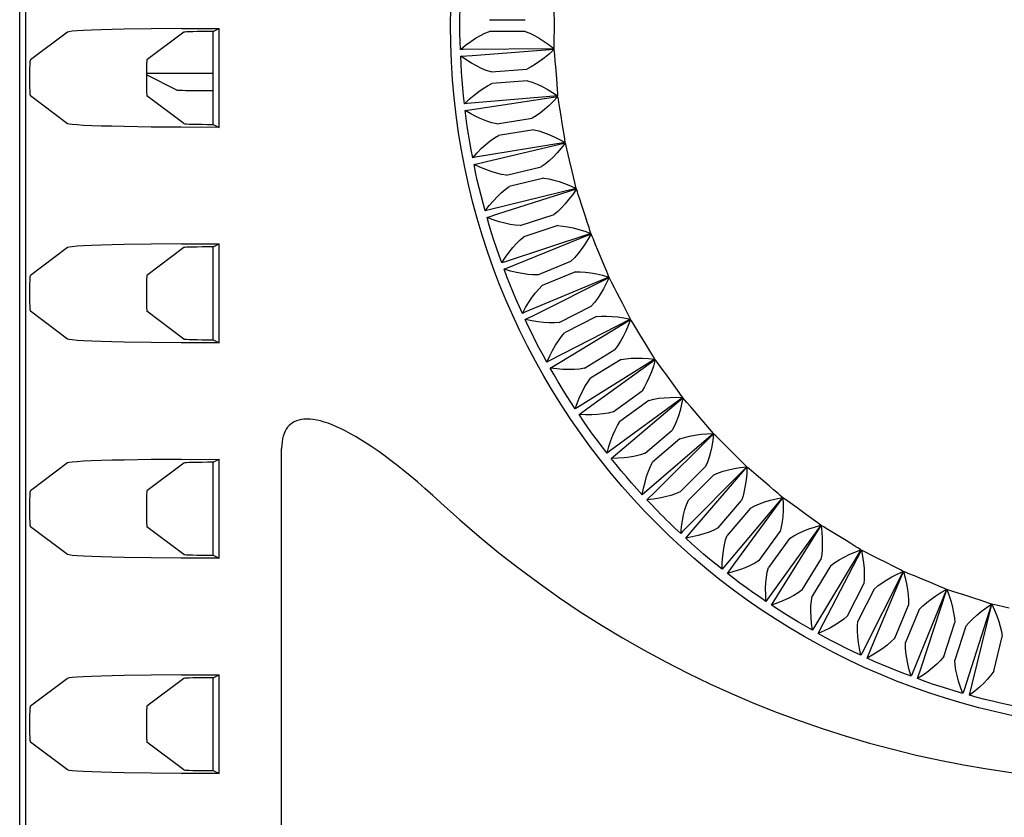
# Model space of a CAD drawing. Header units: inches. Extents: x 0 to 13.8, y 0 to 10.6.
# Tile 13 of 30: x 4.903 to 5.569, y 5.124 to 5.664. Entities that reach past the tile are written whole.
import ezdxf

# ---------------------------------------------------------------- set-up
doc = ezdxf.new("R2010")
doc.units = ezdxf.units.IN
doc.header["$LTSCALE"] = 0.75625
doc.header["$MEASUREMENT"] = 0
doc.layers.get('0').update_dxf_attribs({"linetype": 'CONTINUOUS'})

msp = doc.modelspace()

# ---------------------------------------------------------------- linework, layer by layer
at = {"color": 7, "linetype": 'Continuous'}
for p, q in [((4.90267, 4.22259), (4.90267, 6.23059)), ((4.9068, 4.22672), (4.9068, 6.22646)), ((5.22034, 5.6636), (5.24457, 5.6636)), ((5.26427, 5.65577), (5.26427, 5.66355)), ((4.9351, 5.6552), (4.90996, 5.63635)), ((4.99165, 5.65745), (4.97326, 5.65715)), ((5.01379, 5.65513), (4.98875, 5.63635)), ((5.01204, 5.65763), (4.99165, 5.65745)), ((5.01204, 5.65763), (5.03759, 5.65769)), ((5.03347, 5.65563), (5.03759, 5.65769)), ((5.03347, 5.59282), (5.03347, 5.65563)), ((5.03759, 5.59076), (5.03759, 5.65769)), ((5.24457, 5.65572), (5.22034, 5.65572)), ((5.26424, 5.65186), (5.26427, 5.65577)), ((5.20861, 5.63949), (5.26421, 5.64357)), ((5.20092, 5.63891), (5.20861, 5.63949)), ((4.98835, 5.6274), (5.03096, 5.6274)), ((5.22142, 5.62828), (5.24558, 5.63018)), ((5.26583, 5.62392), (5.26522, 5.63167)), ((5.00898, 5.61605), (4.98834, 5.62636)), ((5.2462, 5.62233), (5.22204, 5.62043)), ((5.2661, 5.62002), (5.26583, 5.62392)), ((5.0227, 5.61573), (5.03347, 5.61572)), ((4.9351, 5.59325), (4.90996, 5.6121)), ((5.01379, 5.59332), (4.98875, 5.6121)), ((5.21162, 5.60333), (5.26672, 5.61175)), ((5.20399, 5.60214), (5.21162, 5.60333)), ((5.22527, 5.59315), (5.2492, 5.59694)), ((5.26988, 5.59229), (5.26866, 5.59997)), ((5.01194, 5.59083), (4.99155, 5.59101)), ((5.03759, 5.59076), (5.01194, 5.59083)), ((5.03347, 5.59282), (5.03759, 5.59076)), ((5.25043, 5.58916), (5.2265, 5.58537)), ((5.27046, 5.58842), (5.26988, 5.59229)), ((5.21745, 5.56751), (5.27173, 5.58023)), ((5.20994, 5.56572), (5.21745, 5.56751)), ((5.2764, 5.56107), (5.27458, 5.56864)), ((5.23186, 5.55843), (5.25542, 5.56408)), ((5.27728, 5.55726), (5.2764, 5.56107)), ((5.25726, 5.55643), (5.2337, 5.55077)), ((5.22608, 5.53225), (5.27919, 5.5492)), ((5.28535, 5.53046), (5.28295, 5.53786)), ((5.21873, 5.52989), (5.22608, 5.53225)), ((5.24115, 5.52433), (5.2642, 5.53182)), ((5.28653, 5.52673), (5.28535, 5.53046)), ((5.26663, 5.52433), (5.24359, 5.51684)), ((5.23745, 5.49779), (5.28906, 5.51884)), ((4.9351, 5.50954), (4.90996, 5.49068)), ((4.99165, 5.51178), (4.97326, 5.51148)), ((5.01379, 5.50946), (4.98875, 5.49068)), ((5.01204, 5.51196), (4.99165, 5.51178)), ((5.01204, 5.51196), (5.03759, 5.51202)), ((5.03347, 5.50996), (5.03759, 5.51202)), ((5.03347, 5.44716), (5.03347, 5.50996)), ((5.03759, 5.44509), (5.03759, 5.51202)), ((5.29667, 5.50065), (5.2937, 5.50784)), ((5.25309, 5.49107), (5.27548, 5.50035)), ((5.29814, 5.49703), (5.29667, 5.50065)), ((5.23031, 5.49485), (5.23745, 5.49779)), ((5.25148, 5.46432), (5.30129, 5.48936)), ((5.27849, 5.49307), (5.25611, 5.4838)), ((5.3103, 5.47182), (5.30677, 5.47875)), ((5.26761, 5.45885), (5.2892, 5.46985)), ((5.31205, 5.46832), (5.3103, 5.47182)), ((4.9351, 5.44758), (4.90996, 5.46643)), ((5.01379, 5.44765), (4.98875, 5.46643)), ((5.24459, 5.46083), (5.25148, 5.46432)), ((5.2681, 5.43205), (5.31578, 5.46093)), ((5.29277, 5.46284), (5.27118, 5.45184)), ((5.03347, 5.44716), (5.03759, 5.44509)), ((5.32615, 5.44415), (5.32208, 5.45078)), ((5.01194, 5.44516), (4.99155, 5.44534)), ((5.03759, 5.44509), (5.01194, 5.44516)), ((5.28461, 5.42787), (5.30526, 5.44053)), ((5.32817, 5.4408), (5.32615, 5.44415)), ((5.30938, 5.43382), (5.28872, 5.42116)), ((5.26151, 5.42804), (5.2681, 5.43205)), ((5.2872, 5.40119), (5.33247, 5.43372)), ((5.34412, 5.4178), (5.33955, 5.4241)), ((5.34639, 5.41462), (5.34412, 5.4178)), ((5.30398, 5.39832), (5.32358, 5.41256)), ((5.30866, 5.37192), (5.35124, 5.4079)), ((5.28094, 5.39667), (5.2872, 5.40119)), ((5.32821, 5.40619), (5.30861, 5.39195)), ((5.3641, 5.39295), (5.35905, 5.39887)), ((5.36662, 5.38996), (5.3641, 5.39295)), ((5.32561, 5.37037), (5.34404, 5.38611)), ((5.33235, 5.34443), (5.37198, 5.38364)), ((5.34915, 5.38012), (5.33073, 5.36439)), ((5.07984, 4.74599), (5.07984, 5.37368)), ((5.30277, 5.36692), (5.30866, 5.37192)), ((5.38872, 5.36695), (5.38597, 5.36974)), ((4.9351, 5.36387), (4.90996, 5.34501)), ((4.99165, 5.36611), (4.97326, 5.36581)), ((5.01379, 5.36379), (4.98875, 5.34501)), ((5.01204, 5.36629), (4.99165, 5.36611)), ((5.01204, 5.36629), (5.03759, 5.36635)), ((5.03347, 5.36429), (5.03759, 5.36635)), ((5.03347, 5.30149), (5.03347, 5.36429)), ((5.03759, 5.29942), (5.03759, 5.36635)), ((5.34937, 5.34422), (5.36651, 5.36135)), ((5.35812, 5.31888), (5.39455, 5.36107)), ((5.37208, 5.35578), (5.35494, 5.33865)), ((5.40959, 5.34832), (5.40368, 5.35337)), ((5.41255, 5.34576), (5.40959, 5.34832)), ((5.32687, 5.33898), (5.33235, 5.34443)), ((5.37511, 5.32), (5.39085, 5.33843)), ((5.38582, 5.29543), (5.41883, 5.34035)), ((5.39684, 5.33331), (5.3811, 5.31489)), ((5.43482, 5.32882), (5.42853, 5.33339)), ((5.43797, 5.32649), (5.43482, 5.32882)), ((4.9351, 5.30191), (4.90996, 5.32076)), ((5.01379, 5.30198), (4.98875, 5.32076)), ((5.41528, 5.27422), (5.44466, 5.3216)), ((5.35309, 5.31302), (5.35812, 5.31888)), ((5.40267, 5.29788), (5.41692, 5.31748)), ((5.46151, 5.31136), (5.45488, 5.31542)), ((5.42329, 5.31286), (5.40904, 5.29325)), ((5.46483, 5.30929), (5.46151, 5.31136)), ((5.03347, 5.30149), (5.03759, 5.29942)), ((5.44631, 5.2554), (5.47188, 5.30493)), ((5.01194, 5.29949), (4.99155, 5.29967)), ((5.03759, 5.29942), (5.01194, 5.29949)), ((5.38127, 5.28919), (5.38582, 5.29543)), ((5.43188, 5.27799), (5.44454, 5.29865)), ((5.45126, 5.29454), (5.4386, 5.27388)), ((5.48948, 5.29604), (5.48255, 5.29957)), ((5.49295, 5.29424), (5.48948, 5.29604)), ((5.47871, 5.23906), (5.50032, 5.29045)), ((5.46256, 5.26046), (5.47356, 5.28204)), ((5.51857, 5.28297), (5.51138, 5.28594)), ((5.52217, 5.28144), (5.51857, 5.28297)), ((5.41123, 5.26765), (5.41528, 5.27422)), ((5.48058, 5.27847), (5.46958, 5.25688)), ((5.51231, 5.22532), (5.52981, 5.27824)), ((5.54859, 5.27222), (5.54119, 5.27462)), ((5.49453, 5.24538), (5.5038, 5.26777)), ((5.54687, 5.21425), (5.56017, 5.26839)), ((5.5523, 5.27098), (5.54859, 5.27222)), ((5.51107, 5.26475), (5.5018, 5.24237)), ((5.44278, 5.24853), (5.44631, 5.2554)), ((5.52757, 5.23286), (5.53506, 5.2559)), ((5.54255, 5.25347), (5.53506, 5.23043)), ((5.5615, 5.22297), (5.56716, 5.24653)), ((5.47574, 5.23194), (5.47871, 5.23906)), ((5.01204, 5.22062), (5.03759, 5.22068)), ((5.03347, 5.21862), (5.03759, 5.22068)), ((5.03759, 5.15375), (5.03759, 5.22068)), ((5.5099, 5.21798), (5.51231, 5.22532)), ((4.9351, 5.2182), (4.90996, 5.19934)), ((4.99165, 5.22044), (4.97326, 5.22015)), ((5.01379, 5.21812), (4.98875, 5.19934)), ((5.01204, 5.22062), (4.99165, 5.22044)), ((5.03347, 5.15582), (5.03347, 5.21862)), ((5.54505, 5.20675), (5.54687, 5.21425)), ((4.9351, 5.15624), (4.90996, 5.1751)), ((5.01379, 5.15631), (4.98875, 5.1751)), ((5.03347, 5.15582), (5.03759, 5.15375)), ((5.01194, 5.15382), (4.99155, 5.154)), ((5.03759, 5.15375), (5.01194, 5.15382))]:
    msp.add_line(p, q, dxfattribs=at)
for points in [[(5.20073, 5.64351), (5.20055, 5.64889), (5.20043, 5.65428), (5.2004, 5.65966), (5.20043, 5.66505), (5.20055, 5.67043), (5.20073, 5.67581)], [(5.26427, 5.66355), (5.26424, 5.66747), (5.26424, 5.67144)], [(4.97326, 5.65715), (4.9651, 5.65697), (4.95776, 5.65676), (4.95133, 5.65653), (4.94588, 5.65629), (4.9415, 5.65603), (4.93821, 5.65576), (4.93608, 5.65549), (4.9351, 5.6552)], [(5.20073, 5.64351), (5.20428, 5.64635), (5.20771, 5.64886), (5.21101, 5.65103), (5.21421, 5.65289), (5.21732, 5.65446), (5.22034, 5.65572)], [(5.24457, 5.65572), (5.24765, 5.65445), (5.25081, 5.65289), (5.25403, 5.65106), (5.25732, 5.64894), (5.26072, 5.64653), (5.2642, 5.64383)], [(5.2642, 5.64383), (5.26423, 5.64587), (5.26424, 5.64789), (5.26424, 5.65186)], [(5.2642, 5.64383), (5.20254, 5.64351), (5.20073, 5.64351)], [(5.26421, 5.64357), (5.26089, 5.64056), (5.25767, 5.63787), (5.25453, 5.6355), (5.25147, 5.63343), (5.24849, 5.63165), (5.24558, 5.63018)], [(5.26457, 5.63953), (5.2644, 5.64154), (5.26421, 5.64357)], [(4.90996, 5.6121), (4.90988, 5.6124), (4.9098, 5.61312), (4.90973, 5.61426), (4.90967, 5.61576), (4.90961, 5.61759), (4.90958, 5.61966), (4.90955, 5.6219), (4.90955, 5.62422), (4.90955, 5.62655), (4.90958, 5.62879), (4.90961, 5.63086), (4.90967, 5.63269), (4.90973, 5.63419), (4.9098, 5.63534), (4.90988, 5.63605), (4.90996, 5.63635)], [(4.98875, 5.63635), (4.98866, 5.63605), (4.98859, 5.63534), (4.98852, 5.63419), (4.98845, 5.63269), (4.9884, 5.63086), (4.98836, 5.62879), (4.98834, 5.62655), (4.98833, 5.62422), (4.98834, 5.6219), (4.98836, 5.61966), (4.9884, 5.61759), (4.98845, 5.61576), (4.98852, 5.61426), (4.98859, 5.61312), (4.98866, 5.6124), (4.98875, 5.6121)], [(5.20345, 5.60671), (5.20284, 5.61206), (5.20231, 5.61742), (5.20185, 5.62279), (5.20146, 5.62816), (5.20115, 5.63353), (5.20092, 5.63891)], [(5.22142, 5.62828), (5.21824, 5.62933), (5.21497, 5.63067), (5.21162, 5.63229), (5.20816, 5.6342), (5.20459, 5.63641), (5.20092, 5.63891)], [(5.26522, 5.63167), (5.26488, 5.63558), (5.26457, 5.63953)], [(5.20345, 5.60671), (5.20676, 5.60982), (5.20998, 5.61259), (5.2131, 5.61502), (5.21614, 5.61712), (5.21912, 5.61893), (5.22204, 5.62043)], [(5.2462, 5.62233), (5.24937, 5.6213), (5.25263, 5.61999), (5.25598, 5.61842), (5.25944, 5.61656), (5.26301, 5.61443), (5.26669, 5.61201)], [(5.00898, 5.61605), (5.00933, 5.616), (5.01011, 5.61595), (5.01134, 5.6159), (5.01297, 5.61585), (5.01498, 5.61581), (5.01731, 5.61578), (5.0227, 5.61573)], [(5.26669, 5.61201), (5.26656, 5.61405), (5.26642, 5.61606), (5.2661, 5.62002)], [(5.26669, 5.61201), (5.20525, 5.60686), (5.20345, 5.60671)], [(5.26672, 5.61175), (5.26365, 5.60849), (5.26065, 5.60555), (5.25771, 5.60294), (5.25482, 5.60064), (5.25199, 5.59864), (5.2492, 5.59694)], [(5.2674, 5.60775), (5.26707, 5.60974), (5.26672, 5.61175)], [(5.26866, 5.59997), (5.26802, 5.60384), (5.2674, 5.60775)], [(5.20904, 5.57024), (5.20802, 5.57553), (5.20706, 5.58082), (5.20618, 5.58614), (5.20538, 5.59146), (5.20465, 5.5968), (5.20399, 5.60214)], [(5.22527, 5.59315), (5.22202, 5.59395), (5.21865, 5.59502), (5.21518, 5.59638), (5.21159, 5.59801), (5.20785, 5.59993), (5.20399, 5.60214)], [(4.99155, 5.59101), (4.97322, 5.5913), (4.96509, 5.59149), (4.95777, 5.59169), (4.95136, 5.59192), (4.94592, 5.59216), (4.94153, 5.59242), (4.93823, 5.59269), (4.93609, 5.59297), (4.9351, 5.59325)], [(5.25043, 5.58916), (5.25367, 5.58838), (5.25703, 5.58734), (5.2605, 5.58603), (5.26409, 5.58445), (5.26782, 5.5826), (5.27168, 5.58048)], [(5.27168, 5.58048), (5.27138, 5.5825), (5.27108, 5.5845), (5.27046, 5.58842)], [(5.20904, 5.57024), (5.2121, 5.5736), (5.21509, 5.57661), (5.21801, 5.57928), (5.22088, 5.58161), (5.22371, 5.58365), (5.2265, 5.58537)], [(5.27168, 5.58048), (5.21083, 5.57053), (5.20904, 5.57024)], [(5.27173, 5.58023), (5.26892, 5.57674), (5.26616, 5.57357), (5.26343, 5.57074), (5.26074, 5.56822), (5.25806, 5.566), (5.25542, 5.56408)], [(5.27271, 5.5763), (5.27223, 5.57825), (5.27173, 5.58023)], [(5.27458, 5.56864), (5.27364, 5.57244), (5.27271, 5.5763)], [(5.21748, 5.53432), (5.21604, 5.53951), (5.21468, 5.54472), (5.21338, 5.54994), (5.21216, 5.55519), (5.21101, 5.56045), (5.20994, 5.56572)], [(5.23186, 5.55843), (5.22855, 5.55897), (5.22512, 5.55978), (5.22155, 5.56086), (5.21784, 5.5622), (5.21397, 5.56383), (5.20994, 5.56572)], [(5.25726, 5.55643), (5.26055, 5.55591), (5.26398, 5.55513), (5.26754, 5.5541), (5.27124, 5.55281), (5.2751, 5.55126), (5.27912, 5.54944)], [(5.27912, 5.54944), (5.27867, 5.55144), (5.27821, 5.5534), (5.27728, 5.55726)], [(5.21748, 5.53432), (5.22027, 5.53791), (5.22301, 5.54115), (5.22571, 5.54403), (5.22839, 5.54659), (5.23105, 5.54883), (5.2337, 5.55077)], [(5.27912, 5.54944), (5.21924, 5.53474), (5.21748, 5.53432)], [(5.27919, 5.5492), (5.27667, 5.5455), (5.27416, 5.54212), (5.27166, 5.53908), (5.26917, 5.53636), (5.26668, 5.53394), (5.2642, 5.53182)], [(5.28048, 5.54535), (5.27984, 5.54727), (5.27919, 5.5492)], [(5.28295, 5.53786), (5.28171, 5.54158), (5.28048, 5.54535)], [(5.22871, 5.49917), (5.22687, 5.50423), (5.2251, 5.50932), (5.2234, 5.51443), (5.22177, 5.51956), (5.22022, 5.52471), (5.21873, 5.52989)], [(5.24115, 5.52433), (5.23782, 5.52461), (5.23433, 5.52515), (5.23068, 5.52594), (5.22688, 5.527), (5.22289, 5.52831), (5.21873, 5.52989)], [(5.26663, 5.52433), (5.26996, 5.52407), (5.27343, 5.52356), (5.27706, 5.52282), (5.28085, 5.52182), (5.28483, 5.52058), (5.28897, 5.51909)], [(5.28897, 5.51909), (5.28837, 5.52104), (5.28776, 5.52296), (5.28653, 5.52673)], [(5.28897, 5.51909), (5.23043, 5.49973), (5.22871, 5.49917)], [(5.22871, 5.49917), (5.23121, 5.50297), (5.23369, 5.50641), (5.23616, 5.5095), (5.23862, 5.51225), (5.2411, 5.51471), (5.24359, 5.51684)], [(5.28906, 5.51884), (5.28684, 5.51496), (5.2846, 5.5114), (5.28235, 5.50817), (5.28008, 5.50526), (5.27779, 5.50265), (5.27548, 5.50035)], [(5.29065, 5.51511), (5.28986, 5.51697), (5.28906, 5.51884)], [(5.2937, 5.50784), (5.29217, 5.51145), (5.29065, 5.51511)], [(4.97326, 5.51148), (4.9651, 5.5113), (4.95776, 5.51109), (4.95133, 5.51087), (4.94588, 5.51062), (4.9415, 5.51036), (4.93821, 5.51009), (4.93608, 5.50982), (4.9351, 5.50953)], [(5.24266, 5.46501), (5.24043, 5.46991), (5.23827, 5.47484), (5.23617, 5.4798), (5.23415, 5.48479), (5.23219, 5.48981), (5.23031, 5.49485)], [(5.25309, 5.49107), (5.24975, 5.49109), (5.24623, 5.49135), (5.24253, 5.49186), (5.23865, 5.49261), (5.23458, 5.49361), (5.23031, 5.49485)], [(5.30118, 5.48959), (5.30042, 5.49149), (5.29966, 5.49336), (5.29814, 5.49703)], [(4.90996, 5.46643), (4.90988, 5.46674), (4.9098, 5.46745), (4.90973, 5.46859), (4.90967, 5.47009), (4.90961, 5.47192), (4.90958, 5.47399), (4.90955, 5.47623), (4.90955, 5.47855), (4.90955, 5.48088), (4.90958, 5.48312), (4.90961, 5.48519), (4.90967, 5.48702), (4.90973, 5.48852), (4.9098, 5.48967), (4.90988, 5.49038), (4.90996, 5.49068)], [(4.98875, 5.49068), (4.98866, 5.49038), (4.98859, 5.48967), (4.98852, 5.48852), (4.98845, 5.48702), (4.9884, 5.48519), (4.98836, 5.48312), (4.98834, 5.48088), (4.98833, 5.47855), (4.98834, 5.47623), (4.98836, 5.47399), (4.9884, 5.47192), (4.98845, 5.47009), (4.98852, 5.46859), (4.98859, 5.46745), (4.98866, 5.46674), (4.98875, 5.46643)], [(5.30118, 5.48959), (5.24434, 5.46571), (5.24266, 5.46501)], [(5.27849, 5.49307), (5.28183, 5.49307), (5.28533, 5.49284), (5.28901, 5.49238), (5.29287, 5.49168), (5.29693, 5.49075), (5.30118, 5.48959)], [(5.30129, 5.48936), (5.29937, 5.48531), (5.29742, 5.48158), (5.29543, 5.47819), (5.2934, 5.47512), (5.29132, 5.47234), (5.2892, 5.46985)], [(5.30316, 5.48576), (5.30223, 5.48756), (5.30129, 5.48936)], [(5.24266, 5.46501), (5.24485, 5.46899), (5.24706, 5.47262), (5.24928, 5.47589), (5.25152, 5.47883), (5.2538, 5.48147), (5.25611, 5.4838)], [(5.30677, 5.47875), (5.30496, 5.48223), (5.30316, 5.48576)], [(5.31566, 5.46115), (5.31475, 5.46298), (5.31385, 5.46479), (5.31205, 5.46832)], [(5.25925, 5.43205), (5.25664, 5.43676), (5.2541, 5.44151), (5.25162, 5.44629), (5.24921, 5.4511), (5.24687, 5.45595), (5.24459, 5.46083)], [(5.26761, 5.45885), (5.26427, 5.45861), (5.26074, 5.45859), (5.25702, 5.45881), (5.25309, 5.45925), (5.24895, 5.45992), (5.24459, 5.46083)], [(5.31566, 5.46115), (5.26087, 5.43288), (5.25925, 5.43205)], [(5.29277, 5.46284), (5.29609, 5.4631), (5.29961, 5.46314), (5.30331, 5.46297), (5.30721, 5.46258), (5.31133, 5.46197), (5.31566, 5.46115)], [(5.31578, 5.46093), (5.3142, 5.45673), (5.31254, 5.45287), (5.31082, 5.44933), (5.30904, 5.4461), (5.30719, 5.44317), (5.30526, 5.44053)], [(5.31794, 5.45749), (5.31687, 5.4592), (5.31578, 5.46093)], [(5.32208, 5.45078), (5.32001, 5.45411), (5.31794, 5.45749)], [(4.99155, 5.44534), (4.97322, 5.44563), (4.96509, 5.44582), (4.95777, 5.44602), (4.95136, 5.44625), (4.94592, 5.44649), (4.94153, 5.44675), (4.93823, 5.44702), (4.93609, 5.4473), (4.9351, 5.44758)], [(5.25925, 5.43205), (5.26112, 5.43619), (5.26304, 5.43999), (5.26499, 5.44342), (5.267, 5.44653), (5.26906, 5.44934), (5.27118, 5.45184)], [(5.33233, 5.43393), (5.33128, 5.43568), (5.33024, 5.43741), (5.32817, 5.4408)], [(5.33233, 5.43393), (5.27992, 5.40145), (5.27838, 5.4005)], [(5.30938, 5.43382), (5.31267, 5.43434), (5.31617, 5.43466), (5.31987, 5.43478), (5.3238, 5.43469), (5.32795, 5.43441), (5.33233, 5.43393)], [(5.27838, 5.4005), (5.27541, 5.40499), (5.2725, 5.40952), (5.26965, 5.41409), (5.26687, 5.4187), (5.26416, 5.42335), (5.26151, 5.42804)], [(5.28461, 5.42787), (5.2813, 5.42736), (5.27778, 5.42707), (5.27405, 5.42699), (5.2701, 5.42713), (5.26591, 5.42747), (5.26151, 5.42804)], [(5.33247, 5.43372), (5.33121, 5.42941), (5.32987, 5.42543), (5.32844, 5.42177), (5.32691, 5.41841), (5.32529, 5.41534), (5.32358, 5.41256)], [(5.33489, 5.43046), (5.33369, 5.43208), (5.33247, 5.43372)], [(5.33955, 5.4241), (5.33722, 5.42725), (5.33489, 5.43046)], [(5.27838, 5.4005), (5.27992, 5.40477), (5.28153, 5.4087), (5.28321, 5.41228), (5.28497, 5.41554), (5.2868, 5.4185), (5.28872, 5.42116)], [(5.35108, 5.4081), (5.3499, 5.40977), (5.34873, 5.41141), (5.34639, 5.41462)], [(5.35108, 5.4081), (5.30139, 5.37161), (5.29992, 5.37054)], [(5.32821, 5.40619), (5.33145, 5.40697), (5.33491, 5.40756), (5.3386, 5.40797), (5.34252, 5.40819), (5.34668, 5.40824), (5.35108, 5.4081)], [(5.35124, 5.4079), (5.35032, 5.4035), (5.34929, 5.39943), (5.34816, 5.39567), (5.3469, 5.39222), (5.34553, 5.38903), (5.34404, 5.38611)], [(5.3539, 5.40484), (5.35258, 5.40637), (5.35124, 5.4079)], [(5.35905, 5.39887), (5.35648, 5.40183), (5.3539, 5.40484)], [(5.30398, 5.39832), (5.30073, 5.39755), (5.29724, 5.39699), (5.29353, 5.39661), (5.28957, 5.39644), (5.28538, 5.39646), (5.28094, 5.39667)], [(5.29992, 5.37054), (5.29661, 5.37478), (5.29335, 5.37907), (5.29016, 5.38341), (5.28702, 5.38779), (5.28395, 5.39221), (5.28094, 5.39667)], [(5.18746, 5.33698), (5.18201, 5.34195), (5.17674, 5.34663), (5.17166, 5.35102), (5.16677, 5.35513), (5.16204, 5.35898), (5.15749, 5.36259), (5.1531, 5.36596), (5.14887, 5.3691), (5.14478, 5.37202), (5.14084, 5.37473), (5.13705, 5.37724), (5.13339, 5.37956), (5.12987, 5.38168), (5.12647, 5.38361), (5.1232, 5.38537), (5.12005, 5.38695), (5.11702, 5.38835), (5.11411, 5.38958), (5.11131, 5.39065), (5.10863, 5.39154), (5.10606, 5.39228), (5.10361, 5.39284), (5.10126, 5.39325), (5.09902, 5.39349), (5.0969, 5.39357), (5.09491, 5.39349), (5.09307, 5.39325), (5.09137, 5.39287), (5.08982, 5.39236), (5.08841, 5.39172), (5.08712, 5.39098), (5.08595, 5.39011), (5.08487, 5.38912), (5.08388, 5.388), (5.08299, 5.38675), (5.0822, 5.38535), (5.0815, 5.38378), (5.08092, 5.38207), (5.08046, 5.38021), (5.08012, 5.3782), (5.07991, 5.37602), (5.07984, 5.37368)], [(5.29992, 5.37054), (5.30112, 5.37492), (5.30242, 5.37897), (5.30381, 5.38267), (5.30531, 5.38605), (5.30691, 5.38914), (5.30861, 5.39195)], [(5.3718, 5.38383), (5.37049, 5.38539), (5.3692, 5.38694), (5.36662, 5.38996)], [(5.3718, 5.38383), (5.32512, 5.34354), (5.32375, 5.34237)], [(5.34915, 5.38012), (5.35231, 5.38115), (5.35571, 5.38201), (5.35937, 5.38271), (5.36327, 5.38325), (5.36741, 5.38362), (5.3718, 5.38383)], [(5.37198, 5.38364), (5.37141, 5.37918), (5.3707, 5.37504), (5.36986, 5.37121), (5.36888, 5.36766), (5.36776, 5.36437), (5.36651, 5.36135)], [(5.37487, 5.3808), (5.37344, 5.38221), (5.37198, 5.38364)], [(5.38047, 5.37524), (5.37768, 5.37799), (5.37487, 5.3808)], [(5.38047, 5.37524), (5.38091, 5.3748), (5.38597, 5.36974)], [(5.32561, 5.37037), (5.32244, 5.36936), (5.31901, 5.36852), (5.31533, 5.36786), (5.3114, 5.36737), (5.30721, 5.36706), (5.30277, 5.36692)], [(4.97326, 5.36581), (4.9651, 5.36563), (4.95776, 5.36542), (4.95133, 5.3652), (4.94588, 5.36495), (4.9415, 5.36469), (4.93821, 5.36442), (4.93608, 5.36415), (4.9351, 5.36387)], [(5.32375, 5.34237), (5.32011, 5.34634), (5.31653, 5.35035), (5.313, 5.35443), (5.30953, 5.35854), (5.30612, 5.36271), (5.30277, 5.36692)], [(5.32375, 5.34237), (5.3246, 5.34683), (5.32558, 5.35096), (5.32668, 5.35476), (5.3279, 5.35825), (5.32925, 5.36146), (5.33073, 5.36439)], [(5.39436, 5.36125), (5.35099, 5.31743), (5.34971, 5.31615)], [(5.37208, 5.35578), (5.37517, 5.35706), (5.37851, 5.35819), (5.38206, 5.35917), (5.38588, 5.36), (5.38998, 5.36069), (5.39436, 5.36125)], [(5.39436, 5.36125), (5.39294, 5.36271), (5.39152, 5.36415), (5.38872, 5.36695)], [(5.39455, 5.36107), (5.39434, 5.35659), (5.39396, 5.35241), (5.39342, 5.34852), (5.39272, 5.3449), (5.39186, 5.34154), (5.39085, 5.33843)], [(5.39766, 5.35847), (5.39612, 5.35977), (5.39455, 5.36107)], [(5.40368, 5.35337), (5.40068, 5.35589), (5.39766, 5.35847)], [(4.90996, 5.32076), (4.90988, 5.32107), (4.9098, 5.32178), (4.90973, 5.32292), (4.90967, 5.32442), (4.90961, 5.32625), (4.90958, 5.32832), (4.90955, 5.33056), (4.90955, 5.33288), (4.90955, 5.33521), (4.90958, 5.33745), (4.90961, 5.33952), (4.90967, 5.34135), (4.90973, 5.34285), (4.9098, 5.344), (4.90988, 5.34471), (4.90996, 5.34501)], [(4.98875, 5.34501), (4.98866, 5.34471), (4.98859, 5.344), (4.98852, 5.34285), (4.98845, 5.34135), (4.9884, 5.33952), (4.98836, 5.33745), (4.98834, 5.33521), (4.98833, 5.33288), (4.98834, 5.33056), (4.98836, 5.32832), (4.9884, 5.32625), (4.98845, 5.32442), (4.98852, 5.32292), (4.98859, 5.32178), (4.98866, 5.32107), (4.98875, 5.32076)], [(5.34937, 5.34422), (5.34629, 5.34295), (5.34294, 5.34185), (5.33932, 5.3409), (5.33543, 5.3401), (5.33129, 5.33947), (5.32687, 5.33898)], [(5.41863, 5.34051), (5.41709, 5.34186), (5.41557, 5.34318), (5.41255, 5.34576)], [(5.33805, 5.32733), (5.33616, 5.32924), (5.33427, 5.33116), (5.3324, 5.3331), (5.33055, 5.33505), (5.3287, 5.33701), (5.32687, 5.33898)], [(5.34971, 5.31615), (5.35021, 5.32065), (5.35086, 5.32485), (5.35166, 5.32873), (5.35261, 5.33232), (5.3537, 5.33562), (5.35494, 5.33865)], [(5.41863, 5.34051), (5.37883, 5.29342), (5.37765, 5.29205)], [(5.39684, 5.33331), (5.39982, 5.33483), (5.40305, 5.33622), (5.40653, 5.33747), (5.41027, 5.3386), (5.41431, 5.33961), (5.41863, 5.34051)], [(5.41883, 5.34035), (5.41896, 5.33587), (5.41892, 5.33166), (5.41869, 5.32774), (5.41827, 5.32409), (5.41768, 5.32066), (5.41692, 5.31748)], [(5.42213, 5.338), (5.42049, 5.33917), (5.41883, 5.34035)], [(5.42853, 5.33339), (5.42534, 5.33567), (5.42213, 5.338)], [(5.34971, 5.31615), (5.34774, 5.31798), (5.34577, 5.31982), (5.34383, 5.32167), (5.34189, 5.32354), (5.33996, 5.32543), (5.33805, 5.32733)], [(5.44444, 5.32174), (5.40846, 5.27168), (5.4074, 5.27021)], [(5.42329, 5.31286), (5.42614, 5.31461), (5.42926, 5.31624), (5.43263, 5.31777), (5.43628, 5.31919), (5.44022, 5.32051), (5.44444, 5.32174)], [(5.44444, 5.32174), (5.44281, 5.32296), (5.44118, 5.32416), (5.43797, 5.32649)], [(5.44466, 5.3216), (5.44514, 5.31712), (5.44543, 5.31292), (5.4455, 5.30902), (5.44538, 5.30536), (5.44506, 5.3019), (5.44454, 5.29865)], [(5.44814, 5.31952), (5.44641, 5.32056), (5.44466, 5.3216)], [(5.37511, 5.32), (5.37214, 5.3185), (5.36888, 5.31714), (5.36535, 5.31591), (5.36154, 5.31481), (5.35745, 5.31385), (5.35309, 5.31302)], [(5.37765, 5.29205), (5.37779, 5.29658), (5.37811, 5.30081), (5.3786, 5.30474), (5.37927, 5.30839), (5.3801, 5.31177), (5.3811, 5.31489)], [(5.45488, 5.31542), (5.45152, 5.31744), (5.44814, 5.31952)], [(5.37765, 5.29205), (5.37344, 5.2954), (5.36927, 5.29881), (5.36515, 5.30228), (5.36108, 5.3058), (5.35706, 5.30938), (5.35309, 5.31302)], [(5.47165, 5.30506), (5.46993, 5.30615), (5.46821, 5.30721), (5.46483, 5.30929)], [(4.99155, 5.29967), (4.97322, 5.29996), (4.96509, 5.30015), (4.95777, 5.30035), (4.95136, 5.30058), (4.94592, 5.30082), (4.94153, 5.30108), (4.93823, 5.30135), (4.93609, 5.30163), (4.9351, 5.30191)], [(5.47165, 5.30506), (5.43971, 5.25232), (5.43876, 5.25078)], [(5.45126, 5.29454), (5.45397, 5.29651), (5.45695, 5.29838), (5.46019, 5.30017), (5.46371, 5.30187), (5.46754, 5.3035), (5.47165, 5.30506)], [(5.47188, 5.30493), (5.47271, 5.3005), (5.47333, 5.29634), (5.47371, 5.29246), (5.47387, 5.2888), (5.47382, 5.28533), (5.47356, 5.28204)], [(5.47551, 5.30313), (5.47371, 5.30403), (5.47188, 5.30493)], [(5.48255, 5.29957), (5.47904, 5.30132), (5.47551, 5.30313)], [(5.40267, 5.29788), (5.39983, 5.29615), (5.39669, 5.29454), (5.39326, 5.29303), (5.38955, 5.29164), (5.38555, 5.29036), (5.38127, 5.28919)], [(5.50009, 5.29056), (5.49828, 5.29151), (5.49649, 5.29244), (5.49295, 5.29424)], [(5.4074, 5.27021), (5.40293, 5.27322), (5.39851, 5.27629), (5.39413, 5.27943), (5.3898, 5.28263), (5.38551, 5.28588), (5.38127, 5.28919)], [(5.4074, 5.27021), (5.40718, 5.27472), (5.40717, 5.27896), (5.40735, 5.28293), (5.40773, 5.28663), (5.40829, 5.29007), (5.40904, 5.29325)], [(5.50009, 5.29056), (5.47238, 5.23548), (5.47156, 5.23387)], [(5.48058, 5.27847), (5.48313, 5.28065), (5.48595, 5.28275), (5.48905, 5.28478), (5.49243, 5.28676), (5.49611, 5.28868), (5.50009, 5.29056)], [(5.50032, 5.29045), (5.5015, 5.28612), (5.50243, 5.28203), (5.50312, 5.27821), (5.50357, 5.27459), (5.5038, 5.2711), (5.5038, 5.26777)], [(5.50408, 5.28894), (5.50221, 5.28969), (5.50032, 5.29045)], [(5.51138, 5.28594), (5.50775, 5.28742), (5.50408, 5.28894)], [(5.52957, 5.27833), (5.5277, 5.27914), (5.52584, 5.27992), (5.52217, 5.28144)], [(5.43188, 5.27799), (5.42918, 5.27605), (5.42618, 5.27419), (5.42288, 5.27242), (5.41929, 5.27074), (5.4154, 5.26915), (5.41123, 5.26765)], [(5.52957, 5.27833), (5.50627, 5.22125), (5.50558, 5.21958)], [(5.51107, 5.26475), (5.51344, 5.26712), (5.51608, 5.26944), (5.51901, 5.2717), (5.52222, 5.27394), (5.52575, 5.27615), (5.52957, 5.27833)], [(5.52981, 5.27824), (5.53133, 5.27402), (5.53258, 5.27), (5.53357, 5.26621), (5.53431, 5.26261), (5.53481, 5.25917), (5.53506, 5.2559)], [(5.53368, 5.27703), (5.53176, 5.27764), (5.52981, 5.27824)], [(5.54119, 5.27462), (5.53746, 5.2758), (5.53368, 5.27703)], [(5.43876, 5.25078), (5.43408, 5.25343), (5.42943, 5.25615), (5.42482, 5.25893), (5.42025, 5.26177), (5.41572, 5.26468), (5.41123, 5.26765)], [(5.43876, 5.25078), (5.4382, 5.25525), (5.43785, 5.25948), (5.43772, 5.26344), (5.4378, 5.26715), (5.4381, 5.27064), (5.4386, 5.27388)], [(5.55992, 5.26846), (5.54117, 5.20972), (5.54061, 5.208)], [(5.54255, 5.25347), (5.54472, 5.25602), (5.54718, 5.25854), (5.54991, 5.26102), (5.55294, 5.2635), (5.55628, 5.26598), (5.55992, 5.26846)], [(5.55992, 5.26846), (5.55799, 5.26912), (5.55608, 5.26975), (5.5523, 5.27098)], [(5.56017, 5.26839), (5.56202, 5.26429), (5.56358, 5.26039), (5.56486, 5.25669), (5.56588, 5.25316), (5.56665, 5.24977), (5.56716, 5.24653)], [(5.56413, 5.26748), (5.56216, 5.26794), (5.56017, 5.26839)], [(5.5718, 5.26567), (5.56798, 5.26656), (5.56413, 5.26748)], [(5.46256, 5.26046), (5.46002, 5.2583), (5.45717, 5.25622), (5.45403, 5.25419), (5.45058, 5.25224), (5.44683, 5.25035), (5.44278, 5.24853)], [(5.47156, 5.23387), (5.47064, 5.23827), (5.46997, 5.24245), (5.46952, 5.24639), (5.46932, 5.25011), (5.46933, 5.25361), (5.46958, 5.25688)], [(5.47156, 5.23387), (5.46668, 5.23614), (5.46183, 5.23848), (5.45702, 5.2409), (5.45223, 5.24337), (5.44749, 5.24592), (5.44278, 5.24853)], [(5.49453, 5.24538), (5.49214, 5.24302), (5.48946, 5.24071), (5.4865, 5.23847), (5.48324, 5.23626), (5.47965, 5.23408), (5.47574, 5.23194)], [(5.50558, 5.21958), (5.50432, 5.22392), (5.50331, 5.22804), (5.50256, 5.23194), (5.50207, 5.23564), (5.50181, 5.23911), (5.5018, 5.24237)], [(5.50558, 5.21958), (5.50054, 5.22146), (5.49552, 5.22342), (5.49053, 5.22545), (5.48557, 5.22754), (5.48064, 5.2297), (5.47574, 5.23194)], [(5.52757, 5.23286), (5.52537, 5.23031), (5.52288, 5.2278), (5.52012, 5.22533), (5.51705, 5.22289), (5.51364, 5.22044), (5.5099, 5.21798)], [(5.54061, 5.208), (5.53902, 5.2122), (5.5377, 5.21623), (5.53664, 5.2201), (5.53585, 5.22377), (5.53532, 5.22721), (5.53506, 5.23043)], [(5.5615, 5.22297), (5.55951, 5.22026), (5.55722, 5.21756), (5.55466, 5.21489), (5.55178, 5.2122), (5.54858, 5.20949), (5.54505, 5.20675)], [(4.97326, 5.22015), (4.9651, 5.21996), (4.95776, 5.21975), (4.95133, 5.21953), (4.94588, 5.21928), (4.9415, 5.21902), (4.93821, 5.21876), (4.93608, 5.21848), (4.9351, 5.2182)], [(5.54061, 5.208), (5.53544, 5.20949), (5.53029, 5.21104), (5.52515, 5.21267), (5.52004, 5.21437), (5.51496, 5.21614), (5.5099, 5.21798)], [(5.57645, 5.19921), (5.57118, 5.20029), (5.56592, 5.20143), (5.56067, 5.20266), (5.55544, 5.20395), (5.55024, 5.20531), (5.54505, 5.20675)], [(4.90996, 5.1751), (4.90988, 5.1754), (4.9098, 5.17611), (4.90973, 5.17725), (4.90967, 5.17875), (4.90961, 5.18058), (4.90958, 5.18265), (4.90955, 5.18489), (4.90955, 5.18721), (4.90955, 5.18954), (4.90958, 5.19178), (4.90961, 5.19385), (4.90967, 5.19568), (4.90973, 5.19718), (4.9098, 5.19833), (4.90988, 5.19904), (4.90996, 5.19934)], [(4.98875, 5.19934), (4.98866, 5.19904), (4.98859, 5.19833), (4.98852, 5.19718), (4.98845, 5.19568), (4.9884, 5.19385), (4.98836, 5.19178), (4.98834, 5.18954), (4.98833, 5.18721), (4.98834, 5.18489), (4.98836, 5.18265), (4.9884, 5.18058), (4.98845, 5.17876), (4.98852, 5.17725), (4.98859, 5.17611), (4.98866, 5.1754), (4.98875, 5.1751)], [(4.99155, 5.154), (4.97322, 5.15429), (4.96509, 5.15448), (4.95777, 5.15468), (4.95136, 5.15491), (4.94592, 5.15515), (4.94153, 5.15541), (4.93823, 5.15568), (4.93609, 5.15596), (4.9351, 5.15624)]]:
    msp.add_lwpolyline(points, dxfattribs=at)
msp.add_circle((5.67039, 5.65966), 0.47638, dxfattribs=at)
msp.add_arc((5.67039, 5.85897), 0.71112, 227.22635, 312.77352, dxfattribs=at)
for centre, ratio, start_param, end_param in [((5.03347, 5.65511), 0.026186, 1.570796, 3.106686), ((5.03096, 5.62774), 0.017455, -1.570796, -1.442724), ((5.03347, 5.59334), 0.026186, -3.106686, -1.570796), ((5.03347, 5.50945), 0.026186, 1.570796, 3.106686), ((5.03347, 5.44767), 0.026186, -3.106686, -1.570796), ((5.03347, 5.36378), 0.026186, 1.570796, 3.106686), ((5.03347, 5.302), 0.026186, -3.106686, -1.570796), ((5.03347, 5.21811), 0.026186, 1.570796, 3.106686), ((5.03347, 5.15633), 0.026186, -3.106686, -1.570796)]:
    msp.add_ellipse(centre, major_axis=(0.01969, 0), ratio=ratio, start_param=start_param, end_param=end_param, dxfattribs=at)

doc.saveas('drawing.dxf')
